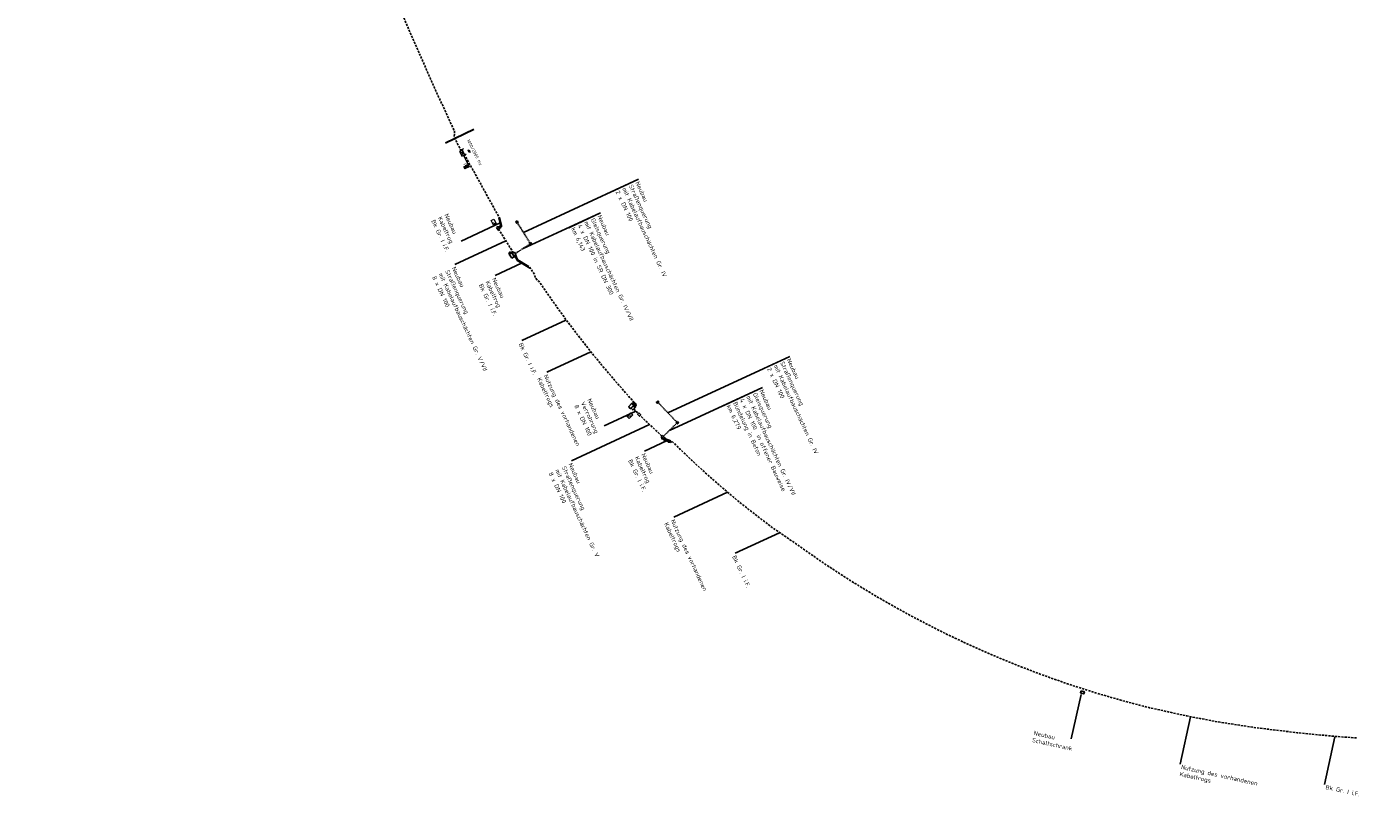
# Model space of a CAD drawing. Header units: metres. Extents: x 3425266 to 3446567, y 5432533 to 5452217.
# Tile 68 of 82: x 3440394 to 3441158, y 5438205 to 5438657. Entities that reach past the tile are written whole.
import ezdxf
from ezdxf import colors
from ezdxf.entities.mleader import LeaderData, LeaderLine
from ezdxf.enums import TextEntityAlignment as Align
from ezdxf.math import Vec2, Vec3

# ---------------------------------------------------------------- set-up
doc = ezdxf.new("R2010")
doc.units = ezdxf.units.M
doc.header["$MEASUREMENT"] = 0
doc.linetypes.add('DASHED', pattern=[0.75, 0.5, -0.25])
doc.layers.get('0').update_dxf_attribs({"true_color": 0x939393})
doc.layers.add('B_KTB_Text', color=7, linetype='Continuous', lineweight=18, true_color=0x939393)
for name, color, linetype, lineweight in [('N_BÜ_KTB', 10, 'Continuous', 25), ('N_BÜ_KTB Text', 10, 'Continuous', 18), ('N_BÜ_KTB Verrohrung', 10, 'DASHED', 25), ('N_KTB', 10, 'Continuous', 25), ('N_KTB Verrohrung', 10, 'DASHED', 25), ('N_KTB_Text', 10, 'Continuous', 18), ('N_Nutzung Kabeltrog', 20, 'DASHED', 25), ('N_Randwegverbau', 10, 'Continuous', 25), ('Querprofile', 190, 'Continuous', 30), ('R_BÜ', 40, 'Continuous', 18), ('R_Signale', 40, 'Continuous', 18)]:
    doc.layers.add(name, color=color, linetype=linetype, lineweight=lineweight)
doc.styles.add('Isocpeur', font='isocpeur.ttf')
doc.styles.add('TXT', font='iso8.shx')

# ---------------------------------------------------------------- blocks, each defined once
blk = doc.blocks.new('_None')
blk = doc.blocks.new('Schalthaus')
at = {"layer": 'N_BÜ_KTB'}
for p, q in [((1.39, 1.65), (-0.23, 1.38)), ((-0.23, 1.38), (0.23, -1.38)), ((-0.07, 1.34), (-0.15, 1.22)), ((-0.15, 1.22), (0.25, -1.21)), ((-0.13, 0.81), (0.13, -0.81)), ((1.25, 1.56), (-0.07, 1.34)), ((1.25, 1.56), (1.37, 1.47)), ((1.77, -0.95), (1.37, 1.47)), ((1.85, -1.11), (1.39, 1.65)), ((0.23, -1.38), (1.85, -1.11)), ((0.23, -1.38), (0.72, -1.3)), ((0.25, -1.21), (0.37, -1.29)), ((0.37, -1.29), (1.69, -1.07)), ((0.67, -2.17), (0.53, -1.33)), ((1.85, -1.97), (0.67, -2.17)), ((1.34, -1.2), (1.07, -1.83)), ((1.77, -0.95), (1.69, -1.07)), ((1.71, -1.14), (1.85, -1.97))]:
    blk.add_line(p, q, dxfattribs=at)
blk.add_arc((1.68, -1.09), 0.963, 192.36163, 230.50334, dxfattribs=at)
blk = doc.blocks.new('Kreis')
at = {"layer": 'N_Randwegverbau'}
h = blk.add_hatch(color=256, dxfattribs=at)
h.dxf.hatch_style = 1
h.paths.add_polyline_path([(-0.39, 0.08, 1), (0.39, -0.08, 1)])
blk.add_circle((0, 0), 0.4, dxfattribs=at)

msp = doc.modelspace()

# ---------------------------------------------------------------- linework, layer by layer
at = {"layer": 'N_BÜ_KTB', "flags": 128}
for points in [[(3440675.389, 5438545.777), (3440674.537, 5438545.254), (3440675.06, 5438544.401), (3440675.912, 5438544.925), (3440675.389, 5438545.777)], [(3440683.163, 5438533.286), (3440682.315, 5438532.754), (3440682.846, 5438531.907), (3440683.694, 5438532.438), (3440683.163, 5438533.286)], [(3440756.041, 5438442.387), (3440755.319, 5438441.696), (3440756.01, 5438440.973), (3440756.732, 5438441.665), (3440756.041, 5438442.387)], [(3440767.337, 5438430.585), (3440766.615, 5438429.893), (3440767.306, 5438429.171), (3440768.029, 5438429.862), (3440767.337, 5438430.585)]]:
    msp.add_lwpolyline(points, dxfattribs=at)
at = {"layer": 'N_BÜ_KTB Verrohrung', "flags": 128}
for points in [[(3440675.486, 5438544.663), (3440682.735, 5438533.02)], [(3440682.581, 5438532.331), (3440674.188, 5438527.039)], [(3440756.371, 5438441.319), (3440766.976, 5438430.239)]]:
    msp.add_lwpolyline(points, dxfattribs=at)
at = {"layer": 'N_KTB', "flags": 128}
msp.add_lwpolyline([(3440745.164, 5438435.484), (3440744.441, 5438434.793), (3440745.582, 5438433.601), (3440746.305, 5438434.292), (3440745.164, 5438435.484)], dxfattribs=at)
at = {"layer": 'N_Nutzung Kabeltrog', "ltscale": 2.5, "flags": 128}
for points in [[(3440393.513, 5439159.009), (3440399.448, 5439147.879), (3440407.263, 5439132.914), (3440415.964, 5439115.432), (3440427.156, 5439090.846), (3440432.85, 5439078.362), (3440439.906, 5439062.318), (3440456.521, 5439023.609), (3440480.61, 5438967.04), (3440503.036, 5438914.422), (3440535.328, 5438838.558), (3440578.818, 5438736.294), (3440607.47, 5438668.922), (3440611.669, 5438659.045), (3440626.865, 5438624.264), (3440639.339, 5438597.269), (3440639.125, 5438593.995), (3440642.728, 5438586.703), (3440644.257, 5438585.164), (3440651.712, 5438571.803), (3440658.17, 5438560.091), (3440664.974, 5438547.728)], [(3440682.456, 5438519.284), (3440685.254, 5438514.967), (3440685.561, 5438513.606), (3440686.85, 5438511.583), (3440687.757, 5438511.104), (3440689.345, 5438508.864), (3440696.559, 5438498.468), (3440703.706, 5438488.635), (3440705.791, 5438485.87), (3440709.672, 5438480.725), (3440716.429, 5438472.104), (3440723.781, 5438463.079), (3440730.817, 5438454.791), (3440738.521, 5438445.997), (3440741.905, 5438442.149), (3440742.667, 5438439.443)]]:
    msp.add_lwpolyline(points, dxfattribs=at)
at = {"layer": 'Querprofile'}
msp.add_line((3440650.334, 5438598.294), (3440634.142, 5438590.407), dxfattribs=at)
at = {"layer": 'R_Signale'}
for p, q in [((3440645.247, 5438583.816), (3440642.144, 5438585.629)), ((3440644.444, 5438587.214), (3440642.855, 5438586.427)), ((3440643.921, 5438586.505), (3440643.47, 5438582.94)), ((3440647.168, 5438586.437), (3440647.673, 5438586.685)), ((3440647.828, 5438585.09), (3440647.168, 5438586.437)), ((3440647.673, 5438586.685), (3440648.003, 5438586.011)), ((3440648.334, 5438585.338), (3440647.828, 5438585.09)), ((3440648.003, 5438586.011), (3440648.334, 5438585.338)), ((3440645.957, 5438584.095), (3440644.741, 5438583.089))]:
    msp.add_line(p, q, dxfattribs=at)
at = {"layer": 'R_Signale', "color": 40, "linetype": 'Continuous'}
for points in [[(3440642.855, 5438586.427), (3440643.033, 5438586.067), (3440642.144, 5438585.629), (3440643.47, 5438582.94), (3440645.247, 5438583.816), (3440643.921, 5438586.505), (3440643.033, 5438586.067)], [(3440644.741, 5438583.089), (3440647.807, 5438576.908), (3440645.277, 5438575.652), (3440644.649, 5438576.918), (3440647.18, 5438578.173)], [(3440647.131, 5438578.027), (3440644.795, 5438576.869), (3440645.326, 5438575.798), (3440647.662, 5438576.957), (3440647.179, 5438577.93), (3440644.94, 5438576.82), (3440645.375, 5438575.944), (3440647.516, 5438577.006), (3440647.13, 5438577.784), (3440645.086, 5438576.771), (3440645.424, 5438576.089), (3440647.371, 5438577.055), (3440647.081, 5438577.639), (3440645.231, 5438576.721), (3440645.473, 5438576.235), (3440647.225, 5438577.104), (3440647.032, 5438577.493), (3440645.377, 5438576.672), (3440645.522, 5438576.38), (3440647.079, 5438577.153), (3440646.983, 5438577.348), (3440645.523, 5438576.623), (3440645.571, 5438576.526), (3440646.958, 5438577.214)]]:
    msp.add_lwpolyline(points, dxfattribs=at)

# ---------------------------------------------------------------- texts
at = {"layer": 'R_Signale', "color": 40, "linetype": 'Continuous', "style": 'TXT'}
for s, rotation, p in [('1000/2000 Hz', 296.573214, (3440650.832, 5438585.232)), ('A', 296.382328, (3440645.566, 5438578.199))]:
    msp.add_text(s, height=1.8, rotation=rotation, dxfattribs=at).set_placement(p, align=Align.MIDDLE)

# ---------------------------------------------------------------- leaders
at = {"layer": 'N_KTB_Text'}
ml = msp.add_multileader_mtext('Standard', dxfattribs=at)
ml.set_content('Neubau\\PStraßenquerung\\Pmit Kabelaufbauschächten Gr. V/VII\\P8 x DN 100', color=256, style='Isocpeur')
ml.set_leader_properties()
ml.set_arrow_properties(name='NONE')
ml.build(insert=Vec2(0, 0))
ml.multileader.update_dxf_attribs({"has_text_frame": 1, "text_left_attachment_type": 0, "text_right_attachment_type": 0, "dogleg_length": 0, "arrow_head_size": 0.18})
ctx = ml.context
ctx.base_point, ctx.char_height, ctx.arrow_head_size, ctx.landing_gap_size, ctx.plane_origin, ctx.plane_x_axis, ctx.plane_y_axis = Vec3(3440639.524, 5438520.658), 2.5, 0.18, 1, Vec3(3440560.279, 5438515.295), Vec3(0.4209309, -0.9070927), Vec3(0.9070927, 0.4209309)
ctx.left_attachment, ctx.right_attachment = 0, 0
notes = []
notes.append((ctx, [(1, (1, 1, 0), (3440639.524, 5438520.658), (0.4209309, -0.9070927), 0, [(0, [(3440668.81, 5438534.371)], 0, [])])]))
ctx.mtext.insert, ctx.mtext.text_direction, ctx.mtext.rotation, ctx.mtext.flow_direction = Vec3(3440639.945, 5438519.751), Vec3(0.4209309, -0.9070927), 5.1468603, 5
ctx.mtext.has_bg_fill, ctx.mtext.bg_color, ctx.mtext.bg_scale_factor, ctx.mtext.bg_transparency, ctx.mtext.use_window_bg_color = 1, -1027028792, 1.5, 0, 1
ml = msp.add_multileader_mtext('Standard', dxfattribs=at)
ml.set_content('Nutzung des vorhandenen\\PKabeltrogs', color=256, style='Isocpeur')
ml.set_leader_properties()
ml.set_arrow_properties(name='NONE')
ml.build(insert=Vec2(0, 0))
ml.multileader.update_dxf_attribs({"has_text_frame": 1, "text_left_attachment_type": 0, "text_right_attachment_type": 0, "dogleg_length": 0, "arrow_head_size": 0.18})
ctx = ml.context
ctx.base_point, ctx.char_height, ctx.arrow_head_size, ctx.landing_gap_size, ctx.plane_origin, ctx.plane_x_axis, ctx.plane_y_axis = Vec3(3440765.275, 5438375.552), 2.5, 0.18, 1, Vec3(3440659.031, 5438197.159), Vec3(0.4209309, -0.9070927), Vec3(0.9070927, 0.4209309)
ctx.left_attachment, ctx.right_attachment = 0, 0
notes.append((ctx, [(0, (1, 1, 0), (3440765.275, 5438375.552), (0.9931023, 0.1172511), 0, [(0, [(3440796.225, 5438389.914)], 0, [])])]))
ctx.mtext.insert, ctx.mtext.text_direction, ctx.mtext.rotation, ctx.mtext.flow_direction = Vec3(3440765.696, 5438374.645), Vec3(0.4209309, -0.9070927), 5.1468603, 5
ctx.mtext.has_bg_fill, ctx.mtext.bg_color, ctx.mtext.bg_scale_factor, ctx.mtext.bg_transparency, ctx.mtext.use_window_bg_color = 1, -1027028792, 1.5, 0, 1
for ctx, leaders in notes:
    for number, flags, end, landing, length, lines in leaders:
        leader = LeaderData()
        leader.index, (leader.has_last_leader_line, leader.has_dogleg_vector, leader.attachment_direction) = number, flags
        leader.last_leader_point, leader.dogleg_vector, leader.dogleg_length = Vec3(end), Vec3(landing), length
        for number, points, colour, breaks in lines:
            line = LeaderLine()
            line.index, line.vertices, line.color, line.breaks = number, Vec3.list(points), colors.encode_raw_color(colour), breaks
            leader.lines.append(line)
        ctx.leaders.append(leader)

# ---------------------------------------------------------------- next in the draw order: linework, layer by layer
at = {"layer": 'N_KTB Verrohrung', "ltscale": 2.5, "flags": 128}
msp.add_lwpolyline([(3440673.141, 5438527.369), (3440664.823, 5438540.817)], dxfattribs=at)

# ---------------------------------------------------------------- next in the draw order: leaders
at = {"layer": 'N_KTB_Text'}
ml = msp.add_multileader_mtext('Standard', dxfattribs=at)
ml.set_content('Neubau\\PKabeltrog\\PBk Gr. I i.F.', color=256, style='Isocpeur')
ml.set_leader_properties()
ml.set_arrow_properties(name='NONE')
ml.build(insert=Vec2(0, 0))
ml.multileader.update_dxf_attribs({"has_text_frame": 1, "text_left_attachment_type": 0, "text_right_attachment_type": 0, "dogleg_length": 0, "arrow_head_size": 0.18})
ctx = ml.context
ctx.base_point, ctx.char_height, ctx.arrow_head_size, ctx.landing_gap_size, ctx.plane_origin, ctx.plane_x_axis, ctx.plane_y_axis = Vec3(3440662.616, 5438514.41), 2.5, 0.18, 1, Vec3(3440562.487, 5438499.356), Vec3(0.4209309, -0.9070927), Vec3(0.9070927, 0.4209309)
ctx.left_attachment, ctx.right_attachment = 0, 0
notes = []
notes.append((ctx, [(1, (1, 1, 0), (3440662.616, 5438514.41), (0.4209309, -0.9070927), 0, [(0, [(3440677.866, 5438521.586)], 0, [])])]))
ctx.mtext.insert, ctx.mtext.text_direction, ctx.mtext.rotation, ctx.mtext.flow_direction = Vec3(3440663.037, 5438513.503), Vec3(0.4209309, -0.9070927), 5.1468603, 5
ctx.mtext.has_bg_fill, ctx.mtext.bg_color, ctx.mtext.bg_scale_factor, ctx.mtext.bg_transparency, ctx.mtext.use_window_bg_color = 1, -1027028792, 1.5, 0, 1
ml = msp.add_multileader_mtext('Standard', dxfattribs=at)
ml.set_content('Nutzung des vorhandenen\\PKabeltrogs', color=256, style='Isocpeur')
ml.set_leader_properties()
ml.set_arrow_properties(name='NONE')
ml.build(insert=Vec2(0, 0))
ml.multileader.update_dxf_attribs({"has_text_frame": 1, "text_left_attachment_type": 0, "text_right_attachment_type": 0, "dogleg_length": 0, "arrow_head_size": 0.18})
ctx = ml.context
ctx.base_point, ctx.char_height, ctx.arrow_head_size, ctx.landing_gap_size, ctx.plane_origin, ctx.plane_x_axis, ctx.plane_y_axis = Vec3(3440692.319, 5438458.818), 2.5, 0.18, 1, Vec3(3440580.507, 5438277.842), Vec3(0.4209309, -0.9070927), Vec3(0.9070927, 0.4209309)
ctx.left_attachment, ctx.right_attachment = 0, 0
notes.append((ctx, [(0, (1, 1, 0), (3440692.319, 5438458.818), (0.9931023, 0.1172511), 0, [(0, [(3440717.701, 5438470.597)], 0, [])])]))
ctx.mtext.insert, ctx.mtext.text_direction, ctx.mtext.rotation, ctx.mtext.flow_direction = Vec3(3440692.74, 5438457.911), Vec3(0.4209309, -0.9070927), 5.1468603, 5
ctx.mtext.has_bg_fill, ctx.mtext.bg_color, ctx.mtext.bg_scale_factor, ctx.mtext.bg_transparency, ctx.mtext.use_window_bg_color = 1, -1027028792, 1.5, 0, 1
ml = msp.add_multileader_mtext('Standard', dxfattribs=at)
ml.set_content('Neubau\\PKabeltrog\\PBk Gr. I i.F.', color=256, style='Isocpeur')
ml.set_leader_properties()
ml.set_arrow_properties(name='NONE')
ml.build(insert=Vec2(0, 0))
ml.multileader.update_dxf_attribs({"has_text_frame": 1, "text_left_attachment_type": 0, "text_right_attachment_type": 0, "dogleg_length": 0, "arrow_head_size": 0.18})
ctx = ml.context
ctx.base_point, ctx.char_height, ctx.arrow_head_size, ctx.landing_gap_size, ctx.plane_origin, ctx.plane_x_axis, ctx.plane_y_axis = Vec3(3440748.409, 5438413.525), 2.5, 0.18, 1, Vec3(3440648.28, 5438398.472), Vec3(0.4209309, -0.9070927), Vec3(0.9070927, 0.4209309)
ctx.left_attachment, ctx.right_attachment = 0, 0
notes.append((ctx, [(1, (1, 1, 0), (3440748.409, 5438413.525), (0.4209309, -0.9070927), 0, [(0, [(3440761.119, 5438419.423)], 0, [])])]))
ctx.mtext.insert, ctx.mtext.text_direction, ctx.mtext.rotation, ctx.mtext.flow_direction = Vec3(3440748.83, 5438412.618), Vec3(0.4209309, -0.9070927), 5.1468603, 5
ctx.mtext.has_bg_fill, ctx.mtext.bg_color, ctx.mtext.bg_scale_factor, ctx.mtext.bg_transparency, ctx.mtext.use_window_bg_color = 1, -1027028792, 1.5, 0, 1
for ctx, leaders in notes:
    for number, flags, end, landing, length, lines in leaders:
        leader = LeaderData()
        leader.index, (leader.has_last_leader_line, leader.has_dogleg_vector, leader.attachment_direction) = number, flags
        leader.last_leader_point, leader.dogleg_vector, leader.dogleg_length = Vec3(end), Vec3(landing), length
        for number, points, colour, breaks in lines:
            line = LeaderLine()
            line.index, line.vertices, line.color, line.breaks = number, Vec3.list(points), colors.encode_raw_color(colour), breaks
            leader.lines.append(line)
        ctx.leaders.append(leader)

# ---------------------------------------------------------------- next in the draw order: linework, layer by layer
at = {"layer": 'N_BÜ_KTB Verrohrung', "flags": 128}
msp.add_lwpolyline([(3440766.96, 5438429.532), (3440759.298, 5438422.016)], dxfattribs=at)
at = {"layer": 'N_KTB', "flags": 128}
msp.add_lwpolyline([(3440674.276, 5438524.989), (3440675.406, 5438523.122), (3440682.567, 5438518.653)], dxfattribs=at)
at = {"layer": 'N_Nutzung Kabeltrog', "ltscale": 2.5, "flags": 128}
msp.add_lwpolyline([(3440764.262, 5438419.135), (3440767.336, 5438416.147), (3440775.443, 5438408.417), (3440779.789, 5438404.395), (3440785.19, 5438399.475), (3440793.27, 5438392.423), (3440799.646, 5438387.023), (3440807.999, 5438380.221), (3440815.565, 5438374.421), (3440822.036, 5438369.542), (3440836.5, 5438359.556, 0.0955825), (3441038.544, 5438266.14), (3441060.039, 5438261.371), (3441079.186, 5438257.737), (3441098.709, 5438254.751), (3441123.47, 5438251.753), (3441144.583, 5438249.691), (3441157.983, 5438248.714)], format="xyb", dxfattribs=at)

# ---------------------------------------------------------------- next in the draw order: leaders
at = {"layer": 'B_KTB_Text'}
ml = msp.add_multileader_mtext('Standard', dxfattribs=at)
ml.set_content('Bk Gr. I i.F.', color=256, style='Isocpeur')
ml.set_leader_properties()
ml.set_arrow_properties(name='NONE')
ml.build(insert=Vec2(0, 0))
ml.multileader.update_dxf_attribs({"has_text_frame": 1, "text_left_attachment_type": 0, "text_right_attachment_type": 0, "dogleg_length": 0, "arrow_head_size": 0.18})
ctx = ml.context
ctx.base_point, ctx.char_height, ctx.arrow_head_size, ctx.landing_gap_size, ctx.plane_origin, ctx.plane_x_axis, ctx.plane_y_axis = Vec3(3440800.593, 5438354.865), 2.5, 0.18, 1, Vec3(3440688.78, 5438173.889), Vec3(0.4209309, -0.9070927), Vec3(0.9070927, 0.4209309)
ctx.left_attachment, ctx.right_attachment = 0, 0
notes = []
notes.append((ctx, [(0, (1, 1, 0), (3440800.593, 5438354.865), (0.9931023, 0.1172511), 0, [(0, [(3440825.975, 5438366.644)], 0, [])])]))
ctx.mtext.insert, ctx.mtext.text_direction, ctx.mtext.rotation, ctx.mtext.flow_direction = Vec3(3440801.014, 5438353.958), Vec3(0.4209309, -0.9070927), 5.1468603, 5
ctx.mtext.has_bg_fill, ctx.mtext.bg_color, ctx.mtext.bg_scale_factor, ctx.mtext.bg_transparency, ctx.mtext.use_window_bg_color = 1, -1027028792, 1.5, 0, 1
ml = msp.add_multileader_mtext('Standard', dxfattribs=at)
ml.set_content('Bk Gr. I i.F.', color=256, style='Isocpeur')
ml.set_leader_properties()
ml.set_arrow_properties(name='NONE')
ml.build(insert=Vec2(0, 0))
ml.multileader.update_dxf_attribs({"has_text_frame": 1, "text_left_attachment_type": 0, "text_right_attachment_type": 0, "dogleg_length": 0, "arrow_head_size": 0.18})
ctx = ml.context
ctx.base_point, ctx.char_height, ctx.arrow_head_size, ctx.landing_gap_size, ctx.plane_origin, ctx.plane_x_axis, ctx.plane_y_axis = Vec3(3441139.064, 5438222.079), 2.5, 0.18, 1, Vec3(3441215.067, 5438023.388), Vec3(0.9764281, -0.215843), Vec3(0.215843, 0.9764281)
ctx.left_attachment, ctx.right_attachment = 0, 0
notes.append((ctx, [(0, (1, 1, 0), (3441139.064, 5438222.079), (0.9931023, 0.1172511), 0, [(0, [(3441145.104, 5438249.402)], 0, [])])]))
ctx.mtext.insert, ctx.mtext.text_direction, ctx.mtext.rotation, ctx.mtext.flow_direction = Vec3(3441140.041, 5438221.863), Vec3(0.9764281, -0.215843), 6.0656303, 5
ctx.mtext.has_bg_fill, ctx.mtext.bg_color, ctx.mtext.bg_scale_factor, ctx.mtext.bg_transparency, ctx.mtext.use_window_bg_color = 1, -1027028792, 1.5, 0, 1
at = {"layer": 'N_BÜ_KTB Text'}
ml = msp.add_multileader_mtext('Standard', dxfattribs=at)
ml.set_content('Neubau\\PGleisquerung\\Pmit Kabelaufbauschächten Gr. IV/VII\\P4 x DN 100 in SR DN 300\\Pkm 6,143', color=256, style='Isocpeur')
ml.set_leader_properties()
ml.set_arrow_properties(name='NONE')
ml.build(insert=Vec2(0, 0))
ml.multileader.update_dxf_attribs({"has_text_frame": 1, "text_left_attachment_type": 0, "text_right_attachment_type": 0, "dogleg_length": 0, "arrow_head_size": 0.18})
ctx = ml.context
ctx.base_point, ctx.char_height, ctx.arrow_head_size, ctx.landing_gap_size, ctx.plane_origin, ctx.plane_x_axis, ctx.plane_y_axis = Vec3(3440723.171, 5438550.368), 2.5, 0.18, 1, Vec3(3440633.639, 5438540.232), Vec3(0.4209309, -0.9070927), Vec3(0.9070927, 0.4209309)
ctx.left_attachment, ctx.right_attachment = 0, 0
notes.append((ctx, [(1, (1, 1, 0), (3440723.171, 5438550.368), (0.4209309, -0.9070927), 0, [(0, [(3440678.384, 5438529.685)], 0, [])])]))
ctx.mtext.insert, ctx.mtext.text_direction, ctx.mtext.rotation, ctx.mtext.flow_direction = Vec3(3440723.592, 5438549.461), Vec3(0.4209309, -0.9070927), 5.1468603, 5
ctx.mtext.has_bg_fill, ctx.mtext.bg_color, ctx.mtext.bg_scale_factor, ctx.mtext.bg_transparency, ctx.mtext.use_window_bg_color = 1, -1027028792, 1.5, 0, 1
ml = msp.add_multileader_mtext('Standard', dxfattribs=at)
ml.set_content('Neubau\\PGleisquerung\\Pmit Kabelaufbauschächten Gr. IV/VII\\P4 x DN 100  in offener Bauweise\\PBündelung in Beton\\Pkm 6,279', color=256, style='Isocpeur')
ml.set_leader_properties()
ml.set_arrow_properties(name='NONE')
ml.build(insert=Vec2(0, 0))
ml.multileader.update_dxf_attribs({"has_text_frame": 1, "text_left_attachment_type": 0, "text_right_attachment_type": 0, "dogleg_length": 0, "arrow_head_size": 0.18})
ctx = ml.context
ctx.base_point, ctx.char_height, ctx.arrow_head_size, ctx.landing_gap_size, ctx.plane_origin, ctx.plane_x_axis, ctx.plane_y_axis = Vec3(3440816.281, 5438450.155), 2.5, 0.18, 1, Vec3(3440721.861, 5438437.751), Vec3(0.4209309, -0.9070927), Vec3(0.9070927, 0.4209309)
ctx.left_attachment, ctx.right_attachment = 0, 0
notes.append((ctx, [(0, (1, 1, 0), (3440816.281, 5438450.155), (0.4209309, -0.9070927), 0, [(0, [(3440762.8, 5438425.437)], 0, [])])]))
ctx.mtext.insert, ctx.mtext.text_direction, ctx.mtext.rotation, ctx.mtext.flow_direction = Vec3(3440816.701, 5438449.248), Vec3(0.4209309, -0.9070927), 5.1468603, 5
ctx.mtext.has_bg_fill, ctx.mtext.bg_color, ctx.mtext.bg_scale_factor, ctx.mtext.bg_transparency, ctx.mtext.use_window_bg_color = 1, -1027028792, 1.5, 0, 1
at = {"layer": 'N_KTB_Text'}
ml = msp.add_multileader_mtext('Standard', dxfattribs=at)
ml.set_content('Neubau\\PSchaltschrank', color=256, style='Isocpeur')
ml.set_leader_properties()
ml.set_arrow_properties(name='NONE')
ml.build(insert=Vec2(0, 0))
ml.multileader.update_dxf_attribs({"has_text_frame": 1, "text_left_attachment_type": 0, "text_right_attachment_type": 0, "dogleg_length": 0, "arrow_head_size": 0.18})
ctx = ml.context
ctx.base_point, ctx.char_height, ctx.arrow_head_size, ctx.landing_gap_size, ctx.plane_origin, ctx.plane_x_axis, ctx.plane_y_axis = Vec3(3440971.392, 5438253.164), 2.5, 0.18, 1, Vec3(3441152.664, 5438225.934), Vec3(0.9761636, -0.2170362), Vec3(0.2170362, 0.9761636)
ctx.left_attachment, ctx.right_attachment = 0, 0
notes.append((ctx, [(1, (1, 1, 0), (3440993.6, 5438248.227), (-0.9761636, 0.2170362), 0, [(0, [(3440999.275, 5438273.714)], 0, [])])]))
ctx.mtext.insert, ctx.mtext.text_direction, ctx.mtext.rotation, ctx.mtext.flow_direction = Vec3(3440972.369, 5438252.947), Vec3(0.9761636, -0.2170362), 6.064408, 5
ctx.mtext.has_bg_fill, ctx.mtext.bg_color, ctx.mtext.bg_scale_factor, ctx.mtext.bg_transparency, ctx.mtext.use_window_bg_color = 1, -1027028792, 1.5, 0, 1
ml = msp.add_multileader_mtext('Standard', dxfattribs=at)
ml.set_content('Nutzung des vorhandenen\\PKabeltrogs', color=256, style='Isocpeur')
ml.set_leader_properties()
ml.set_arrow_properties(name='NONE')
ml.build(insert=Vec2(0, 0))
ml.multileader.update_dxf_attribs({"has_text_frame": 1, "text_left_attachment_type": 0, "text_right_attachment_type": 0, "dogleg_length": 0, "arrow_head_size": 0.18})
ctx = ml.context
ctx.base_point, ctx.char_height, ctx.arrow_head_size, ctx.landing_gap_size, ctx.plane_origin, ctx.plane_x_axis, ctx.plane_y_axis = Vec3(3441056.096, 5438233.651), 2.5, 0.18, 1, Vec3(3441132.099, 5438034.96), Vec3(0.9764281, -0.215843), Vec3(0.215843, 0.9764281)
ctx.left_attachment, ctx.right_attachment = 0, 0
notes.append((ctx, [(0, (1, 1, 0), (3441056.096, 5438233.651), (0.9931023, 0.1172511), 0, [(0, [(3441062.136, 5438260.973)], 0, [])])]))
ctx.mtext.insert, ctx.mtext.text_direction, ctx.mtext.rotation, ctx.mtext.flow_direction = Vec3(3441057.073, 5438233.435), Vec3(0.9764281, -0.215843), 6.0656303, 5
ctx.mtext.has_bg_fill, ctx.mtext.bg_color, ctx.mtext.bg_scale_factor, ctx.mtext.bg_transparency, ctx.mtext.use_window_bg_color = 1, -1027028792, 1.5, 0, 1
for ctx, leaders in notes:
    for number, flags, end, landing, length, lines in leaders:
        leader = LeaderData()
        leader.index, (leader.has_last_leader_line, leader.has_dogleg_vector, leader.attachment_direction) = number, flags
        leader.last_leader_point, leader.dogleg_vector, leader.dogleg_length = Vec3(end), Vec3(landing), length
        for number, points, colour, breaks in lines:
            line = LeaderLine()
            line.index, line.vertices, line.color, line.breaks = number, Vec3.list(points), colors.encode_raw_color(colour), breaks
            leader.lines.append(line)
        ctx.leaders.append(leader)

# ---------------------------------------------------------------- next in the draw order: linework, layer by layer
at = {"layer": 'N_KTB', "flags": 128}
for points in [[(3440673.761, 5438527.745), (3440672.52, 5438526.994), (3440673.348, 5438525.627), (3440674.615, 5438526.333), (3440673.761, 5438527.745)], [(3440673.881, 5438525.335), (3440674.6, 5438525.77)]]:
    msp.add_lwpolyline(points, dxfattribs=at)
for points in [[(3440674.858, 5438525.342), (3440674.341, 5438526.197), (3440673.622, 5438525.763), (3440674.14, 5438524.907), (3440674.858, 5438525.342)], [(3440999.288, 5438275.808), (3441001.133, 5438275.19), (3441000.762, 5438274.08), (3440998.917, 5438274.697)]]:
    msp.add_lwpolyline(points, close=True, dxfattribs=at)

# ---------------------------------------------------------------- next in the draw order: block references
at = {"rotation": 201.7711355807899}
msp.add_blockref('Schalthaus', (3440672.921, 5438526.333), dxfattribs=at)

# ---------------------------------------------------------------- next in the draw order: leaders
at = {"layer": 'B_KTB_Text'}
ml = msp.add_multileader_mtext('Standard', dxfattribs=at)
ml.set_content('Bk Gr. I i.F.', color=256, style='Isocpeur')
ml.set_leader_properties()
ml.set_arrow_properties(name='NONE')
ml.build(insert=Vec2(0, 0))
ml.multileader.update_dxf_attribs({"has_text_frame": 1, "text_left_attachment_type": 0, "text_right_attachment_type": 0, "dogleg_length": 0, "arrow_head_size": 0.18})
ctx = ml.context
ctx.base_point, ctx.char_height, ctx.arrow_head_size, ctx.landing_gap_size, ctx.plane_origin, ctx.plane_x_axis, ctx.plane_y_axis = Vec3(3440677.921, 5438477.002), 2.5, 0.18, 1, Vec3(3440566.108, 5438296.026), Vec3(0.4209309, -0.9070927), Vec3(0.9070927, 0.4209309)
ctx.left_attachment, ctx.right_attachment = 0, 0
notes = []
notes.append((ctx, [(0, (1, 1, 0), (3440677.921, 5438477.002), (0.9931023, 0.1172511), 0, [(0, [(3440703.303, 5438488.781)], 0, [])])]))
ctx.mtext.insert, ctx.mtext.text_direction, ctx.mtext.rotation, ctx.mtext.flow_direction = Vec3(3440678.342, 5438476.095), Vec3(0.4209309, -0.9070927), 5.1468603, 5
ctx.mtext.has_bg_fill, ctx.mtext.bg_color, ctx.mtext.bg_scale_factor, ctx.mtext.bg_transparency, ctx.mtext.use_window_bg_color = 1, -1027028792, 1.5, 0, 1
at = {"layer": 'N_BÜ_KTB Text'}
ml = msp.add_multileader_mtext('Standard', dxfattribs=at)
ml.set_content('Neubau\\PStraßenquerung\\Pmit Kabelaufbauschächten Gr. IV\\P2 x DN 100', color=256, style='Isocpeur')
ml.set_leader_properties()
ml.set_arrow_properties(name='NONE')
ml.build(insert=Vec2(0, 0))
ml.multileader.update_dxf_attribs({"has_text_frame": 1, "text_left_attachment_type": 0, "text_right_attachment_type": 0, "dogleg_length": 0, "arrow_head_size": 0.18})
ctx = ml.context
ctx.base_point, ctx.char_height, ctx.arrow_head_size, ctx.landing_gap_size, ctx.plane_origin, ctx.plane_x_axis, ctx.plane_y_axis = Vec3(3440744.994, 5438569.697), 2.5, 0.18, 1, Vec3(3440655.462, 5438559.56), Vec3(0.4209309, -0.9070927), Vec3(0.9070927, 0.4209309)
ctx.left_attachment, ctx.right_attachment = 0, 0
notes.append((ctx, [(1, (1, 1, 0), (3440744.994, 5438569.697), (0.4209309, -0.9070927), 0, [(0, [(3440678.927, 5438539.138)], 0, [])])]))
ctx.mtext.insert, ctx.mtext.text_direction, ctx.mtext.rotation, ctx.mtext.flow_direction = Vec3(3440745.415, 5438568.79), Vec3(0.4209309, -0.9070927), 5.1468603, 5
ctx.mtext.has_bg_fill, ctx.mtext.bg_color, ctx.mtext.bg_scale_factor, ctx.mtext.bg_transparency, ctx.mtext.use_window_bg_color = 1, -1027028792, 1.5, 0, 1
ml = msp.add_multileader_mtext('Standard', dxfattribs=at)
ml.set_content('Neubau\\PStraßenquerung\\Pmit Kabelaufbauschächten Gr. IV\\P2 x DN 100', color=256, style='Isocpeur')
ml.set_leader_properties()
ml.set_arrow_properties(name='NONE')
ml.build(insert=Vec2(0, 0))
ml.multileader.update_dxf_attribs({"has_text_frame": 1, "text_left_attachment_type": 0, "text_right_attachment_type": 0, "dogleg_length": 0, "arrow_head_size": 0.18})
ctx = ml.context
ctx.base_point, ctx.char_height, ctx.arrow_head_size, ctx.landing_gap_size, ctx.plane_origin, ctx.plane_x_axis, ctx.plane_y_axis = Vec3(3440831.993, 5438467.979), 2.5, 0.18, 1, Vec3(3440742.46, 5438457.842), Vec3(0.4209309, -0.9070927), Vec3(0.9070927, 0.4209309)
ctx.left_attachment, ctx.right_attachment = 0, 0
notes.append((ctx, [(1, (1, 1, 0), (3440831.993, 5438467.979), (0.4209309, -0.9070927), 0, [(0, [(3440761.896, 5438435.551)], 0, [])])]))
ctx.mtext.insert, ctx.mtext.text_direction, ctx.mtext.rotation, ctx.mtext.flow_direction = Vec3(3440832.414, 5438467.072), Vec3(0.4209309, -0.9070927), 5.1468603, 5
ctx.mtext.has_bg_fill, ctx.mtext.bg_color, ctx.mtext.bg_scale_factor, ctx.mtext.bg_transparency, ctx.mtext.use_window_bg_color = 1, -1027028792, 1.5, 0, 1
at = {"layer": 'N_KTB_Text'}
ml = msp.add_multileader_mtext('Standard', dxfattribs=at)
ml.set_content('Neubau\\PKabeltrog\\PBk Gr. I i.F.', color=256, style='Isocpeur')
ml.set_leader_properties()
ml.set_arrow_properties(name='NONE')
ml.build(insert=Vec2(0, 0))
ml.multileader.update_dxf_attribs({"has_text_frame": 1, "text_left_attachment_type": 0, "text_right_attachment_type": 0, "dogleg_length": 0, "arrow_head_size": 0.18})
ctx = ml.context
ctx.base_point, ctx.char_height, ctx.arrow_head_size, ctx.landing_gap_size, ctx.plane_origin, ctx.plane_x_axis, ctx.plane_y_axis = Vec3(3440635.288, 5438551.244), 2.5, 0.18, 1, Vec3(3440541.695, 5438539.223), Vec3(0.4209309, -0.9070927), Vec3(0.9070927, 0.4209309)
ctx.left_attachment, ctx.right_attachment = 0, 0
notes.append((ctx, [(0, (1, 1, 0), (3440643.181, 5438534.236), (-0.4209309, 0.9070927), 0, [(0, [(3440665.483, 5438544.586)], 0, [])])]))
ctx.mtext.insert, ctx.mtext.text_direction, ctx.mtext.rotation, ctx.mtext.flow_direction = Vec3(3440635.709, 5438550.337), Vec3(0.4209309, -0.9070927), 5.1468603, 5
ctx.mtext.has_bg_fill, ctx.mtext.bg_color, ctx.mtext.bg_scale_factor, ctx.mtext.bg_transparency, ctx.mtext.use_window_bg_color = 1, -1027028792, 1.5, 0, 1
ml = msp.add_multileader_mtext('Standard', dxfattribs=at)
ml.set_content('Neubau\\PStraßenquerung\\Pmit Kabelaufbauschächten Gr. V\\P8 x DN 100', color=256, style='Isocpeur')
ml.set_leader_properties()
ml.set_arrow_properties(name='NONE')
ml.build(insert=Vec2(0, 0))
ml.multileader.update_dxf_attribs({"has_text_frame": 1, "text_left_attachment_type": 0, "text_right_attachment_type": 0, "dogleg_length": 0, "arrow_head_size": 0.18})
ctx = ml.context
ctx.base_point, ctx.char_height, ctx.arrow_head_size, ctx.landing_gap_size, ctx.plane_origin, ctx.plane_x_axis, ctx.plane_y_axis = Vec3(3440706.499, 5438407.927), 2.5, 0.18, 1, Vec3(3440627.254, 5438402.564), Vec3(0.4209309, -0.9070927), Vec3(0.9070927, 0.4209309)
ctx.left_attachment, ctx.right_attachment = 0, 0
notes.append((ctx, [(1, (1, 1, 0), (3440706.499, 5438407.927), (0.4209309, -0.9070927), 0, [(0, [(3440751.348, 5438428.84)], 0, [])])]))
ctx.mtext.insert, ctx.mtext.text_direction, ctx.mtext.rotation, ctx.mtext.flow_direction = Vec3(3440706.92, 5438407.02), Vec3(0.4209309, -0.9070927), 5.1468603, 5
ctx.mtext.has_bg_fill, ctx.mtext.bg_color, ctx.mtext.bg_scale_factor, ctx.mtext.bg_transparency, ctx.mtext.use_window_bg_color = 1, -1027028792, 1.5, 0, 1
for ctx, leaders in notes:
    for number, flags, end, landing, length, lines in leaders:
        leader = LeaderData()
        leader.index, (leader.has_last_leader_line, leader.has_dogleg_vector, leader.attachment_direction) = number, flags
        leader.last_leader_point, leader.dogleg_vector, leader.dogleg_length = Vec3(end), Vec3(landing), length
        for number, points, colour, breaks in lines:
            line = LeaderLine()
            line.index, line.vertices, line.color, line.breaks = number, Vec3.list(points), colors.encode_raw_color(colour), breaks
            leader.lines.append(line)
        ctx.leaders.append(leader)

# ---------------------------------------------------------------- next in the draw order: linework, layer by layer
at = {"layer": 'N_KTB'}
for points in [[(3440665.489, 5438542.546), (3440665.839, 5438542.768), (3440665.802, 5438543.263), (3440664.753, 5438547.61)], [(3440665.756, 5438542.124), (3440666.359, 5438542.506), (3440666.298, 5438543.341), (3440665.186, 5438547.862)], [(3440758.727, 5438422.556), (3440758.04, 5438421.83), (3440759.236, 5438420.697), (3440759.924, 5438421.423), (3440758.727, 5438422.556)], [(3440760.105, 5438420.161), (3440764.387, 5438418.679)], [(3440760.483, 5438420.559), (3440763.554, 5438419.496)]]:
    msp.add_lwpolyline(points, dxfattribs=at)
at = {"layer": 'N_KTB', "flags": 128}
for points in [[(3440663.502, 5438541.925), (3440664.404, 5438540.543), (3440665.241, 5438541.09), (3440664.339, 5438542.472), (3440663.502, 5438541.925)], [(3440665.393, 5438542.687), (3440664.556, 5438542.14), (3440665.015, 5438541.437), (3440665.852, 5438541.984), (3440665.393, 5438542.687)], [(3440760.595, 5438420.677), (3440759.869, 5438421.365), (3440759.291, 5438420.755), (3440760.017, 5438420.067), (3440760.595, 5438420.677)]]:
    msp.add_lwpolyline(points, close=True, dxfattribs=at)
for points in [[(3440665.434, 5438541.71), (3440664.974, 5438542.413)], [(3440674.704, 5438525.248), (3440675.772, 5438523.483), (3440681.925, 5438519.642)], [(3440759.654, 5438420.411), (3440760.232, 5438421.021)]]:
    msp.add_lwpolyline(points, dxfattribs=at)
at = {"layer": 'N_Randwegverbau'}
msp.add_lwpolyline([(3440757.901, 5438421.687), (3440759.811, 5438419.877), (3440763.606, 5438418.562)], dxfattribs=at)
at = {"layer": 'R_BÜ'}
msp.add_line((3440660.931, 5438544.862), (3440663.142, 5438544.131), dxfattribs=at)
msp.add_lwpolyline([(3440661.96, 5438546.804), (3440663.273, 5438544.196), (3440661.664, 5438543.404), (3440660.352, 5438546.012), (3440661.96, 5438546.804)], dxfattribs=at)

# ---------------------------------------------------------------- next in the draw order: block references
at = {"rotation": 353.3346300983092}
for p in [(3440758.723, 5438420.858), (3440760.162, 5438419.747), (3440762.367, 5438418.988)]:
    msp.add_blockref('Kreis', p, dxfattribs=at)

# ---------------------------------------------------------------- next in the draw order: leaders
at = {"layer": 'N_KTB_Text'}
ml = msp.add_multileader_mtext('Standard', dxfattribs=at)
ml.set_content('Neubau\\PVerrohrung\\P8 x DN 100', color=256, style='Isocpeur')
ml.set_leader_properties()
ml.set_arrow_properties(name='NONE')
ml.build(insert=Vec2(0, 0))
ml.multileader.update_dxf_attribs({"has_text_frame": 1, "text_left_attachment_type": 0, "text_right_attachment_type": 0, "dogleg_length": 0, "arrow_head_size": 0.18})
ctx = ml.context
ctx.base_point, ctx.char_height, ctx.arrow_head_size, ctx.landing_gap_size, ctx.plane_origin, ctx.plane_x_axis, ctx.plane_y_axis = Vec3(3440717.406, 5438444.986), 2.5, 0.18, 1, Vec3(3440595.965, 5438443.982), Vec3(0.4209309, -0.9070927), Vec3(0.9070927, 0.4209309)
ctx.left_attachment, ctx.right_attachment = 0, 0
notes = []
notes.append((ctx, [(0, (1, 1, 0), (3440725.298, 5438427.978), (-0.4209309, 0.9070927), 0, [(0, [(3440743.562, 5438436.453)], 0, [])])]))
ctx.mtext.insert, ctx.mtext.text_direction, ctx.mtext.rotation, ctx.mtext.flow_direction = Vec3(3440717.826, 5438444.079), Vec3(0.4209309, -0.9070927), 5.1468603, 5
ctx.mtext.has_bg_fill, ctx.mtext.bg_color, ctx.mtext.bg_scale_factor, ctx.mtext.bg_transparency, ctx.mtext.use_window_bg_color = 1, -1027028792, 1.5, 0, 1
for ctx, leaders in notes:
    for number, flags, end, landing, length, lines in leaders:
        leader = LeaderData()
        leader.index, (leader.has_last_leader_line, leader.has_dogleg_vector, leader.attachment_direction) = number, flags
        leader.last_leader_point, leader.dogleg_vector, leader.dogleg_length = Vec3(end), Vec3(landing), length
        for number, points, colour, breaks in lines:
            line = LeaderLine()
            line.index, line.vertices, line.color, line.breaks = number, Vec3.list(points), colors.encode_raw_color(colour), breaks
            leader.lines.append(line)
        ctx.leaders.append(leader)

# ---------------------------------------------------------------- next in the draw order: linework, layer by layer
at = {"layer": 'N_KTB'}
msp.add_lwpolyline([(3440741.936, 5438439.384), (3440742.928, 5438438.327), (3440741.736, 5438437.186), (3440740.744, 5438438.244), (3440741.936, 5438439.384)], dxfattribs=at)
at = {"layer": 'N_KTB', "flags": 128}
for points in [[(3440742.982, 5438439.719), (3440743.165, 5438439.893), (3440742.966, 5438440.601), (3440741.862, 5438441.851)], [(3440742.23, 5438442.128), (3440743.378, 5438440.89), (3440743.736, 5438439.73), (3440743.326, 5438439.355)], [(3440743.074, 5438438.89), (3440742.5, 5438439.504)]]:
    msp.add_lwpolyline(points, dxfattribs=at)
msp.add_lwpolyline([(3440742.866, 5438439.846), (3440742.135, 5438439.163), (3440742.708, 5438438.549), (3440743.439, 5438439.232), (3440742.866, 5438439.846)], close=True, dxfattribs=at)
at = {"layer": 'N_KTB Verrohrung', "ltscale": 2.5, "flags": 128}
for points in [[(3440742.332, 5438437.756), (3440744.802, 5438435.139)], [(3440758.384, 5438422.193), (3440745.943, 5438433.947)]]:
    msp.add_lwpolyline(points, dxfattribs=at)
at = {"layer": 'R_BÜ'}
msp.add_line((3440738.589, 5438433.764), (3440741.033, 5438433.73), dxfattribs=at)
for points in [[(3440738.396, 5438433.577), (3440740.491, 5438435.614), (3440741.696, 5438434.375)], [(3440741.696, 5438434.375), (3440739.601, 5438432.338), (3440738.396, 5438433.577)]]:
    msp.add_lwpolyline(points, dxfattribs=at)

# ---------------------------------------------------------------- next in the draw order: block references
at = {"rotation": 124.3373540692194}
msp.add_blockref('Schalthaus', (3440741.367, 5438438.84), dxfattribs=at)

doc.saveas('drawing.dxf')
